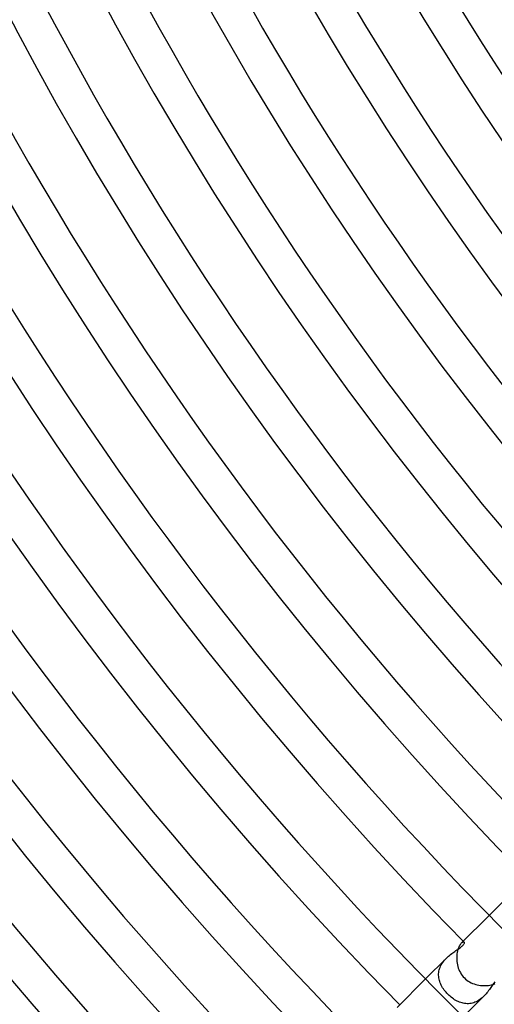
# Model space of a CAD drawing. Header units: millimetres. Extents: x -385 to 385, y -385 to 385.
# Tile 11 of 113: x -223 to -187, y -191 to -117. Entities that reach past the tile are written whole.
import ezdxf

# ---------------------------------------------------------------- set-up
doc = ezdxf.new("R2010")
doc.units = ezdxf.units.MM
doc.layers.add('HIDDEN', color=7, linetype='Continuous')
doc.layers.add('THICK', color=7, linetype='Continuous')

msp = doc.modelspace()

# ---------------------------------------------------------------- linework, layer by layer
at = {"layer": 'HIDDEN'}
for p, q in [((-185.735, -182.906), (-187.378, -184.55)), ((-189.431, -186.606), (-189.472, -186.643)), ((-189.392, -186.579), (-189.431, -186.606)), ((-189.428, -186.87), (-189.379, -186.826)), ((-189.356, -186.56), (-189.392, -186.579)), ((-189.379, -186.826), (-189.337, -186.783)), ((-189.323, -186.549), (-189.356, -186.56)), ((-189.337, -186.783), (-189.302, -186.743)), ((-189.295, -186.547), (-189.323, -186.549)), ((-189.302, -186.743), (-189.276, -186.706)), ((-189.272, -186.552), (-189.295, -186.547)), ((-189.276, -186.706), (-189.257, -186.673)), ((-189.254, -186.563), (-189.272, -186.552)), ((-189.257, -186.673), (-189.245, -186.643)), ((-189.245, -186.577), (-189.254, -186.563)), ((-189.24, -186.596), (-189.245, -186.577)), ((-189.245, -186.643), (-189.24, -186.618)), ((-189.24, -186.618), (-189.24, -186.596)), ((-190.435, -187.617), (-190.355, -187.549)), ((-190.355, -187.549), (-190.275, -187.484)), ((-190.275, -187.484), (-190.194, -187.422)), ((-190.194, -187.422), (-190.114, -187.362)), ((-190.114, -187.362), (-190.035, -187.305)), ((-190.035, -187.305), (-189.957, -187.251)), ((-189.957, -187.251), (-189.881, -187.198)), ((-189.881, -187.198), (-189.807, -187.148)), ((-189.807, -187.148), (-189.737, -187.1)), ((-189.737, -187.1), (-189.669, -187.053)), ((-189.669, -187.053), (-189.603, -187.006)), ((-189.603, -187.006), (-189.541, -186.96)), ((-189.541, -186.96), (-189.482, -186.915)), ((-189.482, -186.915), (-189.428, -186.87)), ((-190.591, -187.763), (-192.151, -189.323)), ((-191.027, -188.362), (-190.979, -188.268)), ((-190.979, -188.268), (-190.926, -188.177)), ((-190.926, -188.177), (-190.867, -188.089)), ((-190.867, -188.089), (-190.804, -188.003)), ((-190.804, -188.003), (-190.736, -187.92)), ((-190.736, -187.92), (-190.665, -187.839)), ((-190.665, -187.839), (-190.59, -187.762)), ((-190.59, -187.762), (-190.513, -187.688)), ((-190.513, -187.688), (-190.435, -187.617)), ((-191.177, -189.04), (-191.175, -188.942)), ((-191.172, -189.137), (-191.177, -189.04)), ((-191.175, -188.942), (-191.167, -188.844)), ((-191.167, -188.844), (-191.152, -188.746)), ((-191.152, -188.746), (-191.131, -188.648)), ((-191.131, -188.648), (-191.103, -188.552)), ((-191.103, -188.552), (-191.068, -188.456)), ((-191.068, -188.456), (-191.027, -188.362)), ((-191.161, -189.234), (-191.172, -189.137)), ((-191.143, -189.33), (-191.161, -189.234)), ((-191.12, -189.426), (-191.143, -189.33)), ((-191.092, -189.52), (-191.12, -189.426)), ((-191.058, -189.614), (-191.092, -189.52)), ((-191.019, -189.707), (-191.058, -189.614)), ((-190.975, -189.798), (-191.019, -189.707)), ((-187.099, -189.735), (-187.148, -189.807)), ((-187.051, -189.666), (-187.099, -189.735)), ((-187.004, -189.6), (-187.051, -189.666)), ((-186.958, -189.537), (-187.004, -189.6)), ((-190.926, -189.888), (-190.975, -189.798)), ((-190.873, -189.977), (-190.926, -189.888)), ((-190.815, -190.064), (-190.873, -189.977)), ((-190.754, -190.15), (-190.815, -190.064)), ((-190.689, -190.234), (-190.754, -190.15)), ((-190.62, -190.316), (-190.689, -190.234)), ((-190.548, -190.396), (-190.62, -190.316)), ((-190.473, -190.473), (-190.548, -190.396)), ((-190.395, -190.549), (-190.473, -190.473)), ((-187.688, -190.514), (-187.762, -190.591)), ((-187.617, -190.435), (-187.688, -190.514)), ((-187.549, -190.355), (-187.617, -190.435)), ((-187.484, -190.274), (-187.549, -190.355)), ((-187.422, -190.194), (-187.484, -190.274)), ((-187.362, -190.114), (-187.422, -190.194)), ((-187.305, -190.034), (-187.362, -190.114)), ((-187.251, -189.957), (-187.305, -190.034)), ((-187.198, -189.881), (-187.251, -189.957)), ((-187.148, -189.807), (-187.198, -189.881)), ((-190.314, -190.622), (-190.395, -190.549)), ((-190.231, -190.691), (-190.314, -190.622)), ((-190.147, -190.756), (-190.231, -190.691)), ((-190.061, -190.818), (-190.147, -190.756)), ((-189.973, -190.875), (-190.061, -190.818)), ((-189.884, -190.928), (-189.973, -190.875)), ((-189.793, -190.977), (-189.884, -190.928)), ((-189.701, -191.021), (-189.793, -190.977)), ((-189.608, -191.06), (-189.701, -191.021)), ((-189.515, -191.094), (-189.608, -191.06)), ((-189.42, -191.122), (-189.515, -191.094)), ((-189.324, -191.145), (-189.42, -191.122)), ((-189.228, -191.161), (-189.324, -191.145)), ((-187.763, -190.591), (-189.323, -192.151)), ((-189.131, -191.172), (-189.228, -191.161)), ((-189.033, -191.177), (-189.131, -191.172)), ((-188.936, -191.175), (-189.033, -191.177)), ((-188.838, -191.166), (-188.936, -191.175)), ((-188.741, -191.151), (-188.838, -191.166)), ((-188.643, -191.129), (-188.741, -191.151)), ((-188.546, -191.101), (-188.643, -191.129)), ((-188.451, -191.066), (-188.546, -191.101)), ((-188.357, -191.025), (-188.451, -191.066)), ((-188.265, -190.977), (-188.357, -191.025)), ((-188.175, -190.924), (-188.265, -190.977)), ((-188.087, -190.866), (-188.175, -190.924)), ((-188.001, -190.802), (-188.087, -190.866)), ((-187.918, -190.735), (-188.001, -190.802)), ((-187.839, -190.664), (-187.918, -190.735)), ((-187.762, -190.591), (-187.839, -190.664))]:
    msp.add_line(p, q, dxfattribs=at)
msp.add_arc((0, 0), 265.75, 224.56882, 224.58973, dxfattribs=at)
at = {"layer": 'THICK'}
for p, q in [((-187.378, -184.55), (-189.472, -186.644)), ((-189.591, -186.799), (-189.629, -186.868)), ((-189.551, -186.738), (-189.591, -186.799)), ((-189.511, -186.686), (-189.551, -186.738)), ((-189.472, -186.643), (-189.511, -186.686)), ((-189.813, -187.545), (-189.82, -187.662)), ((-189.8, -187.433), (-189.813, -187.545)), ((-189.782, -187.324), (-189.8, -187.433)), ((-189.759, -187.22), (-189.782, -187.324)), ((-189.732, -187.121), (-189.759, -187.22)), ((-189.7, -187.029), (-189.732, -187.121)), ((-189.666, -186.944), (-189.7, -187.029)), ((-189.629, -186.868), (-189.666, -186.944)), ((-189.82, -187.662), (-189.822, -187.781)), ((-189.822, -187.781), (-189.817, -187.901)), ((-189.817, -187.901), (-189.806, -188.022)), ((-189.806, -188.022), (-189.789, -188.144)), ((-189.789, -188.144), (-189.766, -188.265)), ((-189.766, -188.265), (-189.736, -188.385)), ((-189.736, -188.385), (-189.699, -188.504)), ((-189.699, -188.504), (-189.655, -188.62)), ((-189.655, -188.62), (-189.604, -188.734)), ((-189.604, -188.734), (-189.546, -188.844)), ((-189.546, -188.844), (-189.481, -188.951)), ((-189.481, -188.951), (-189.409, -189.054)), ((-189.409, -189.054), (-189.329, -189.152)), ((-192.151, -189.323), (-194.283, -191.455)), ((-189.329, -189.152), (-189.244, -189.244)), ((-189.244, -189.244), (-189.153, -189.328)), ((-189.153, -189.328), (-189.057, -189.407)), ((-189.057, -189.407), (-188.955, -189.478)), ((-188.955, -189.478), (-188.849, -189.543)), ((-188.849, -189.543), (-188.739, -189.601)), ((-188.739, -189.601), (-188.626, -189.652)), ((-188.626, -189.652), (-188.51, -189.696)), ((-188.51, -189.696), (-188.392, -189.734)), ((-188.392, -189.734), (-188.272, -189.764)), ((-188.272, -189.764), (-188.151, -189.788)), ((-188.151, -189.788), (-188.029, -189.806)), ((-187.439, -189.801), (-187.329, -189.783)), ((-187.329, -189.783), (-187.225, -189.76)), ((-187.225, -189.76), (-187.126, -189.733)), ((-187.126, -189.733), (-187.033, -189.702)), ((-187.033, -189.702), (-186.948, -189.668)), ((-188.029, -189.806), (-187.908, -189.817)), ((-187.908, -189.817), (-187.788, -189.822)), ((-187.788, -189.822), (-187.669, -189.82)), ((-187.669, -189.82), (-187.553, -189.813)), ((-187.553, -189.813), (-187.439, -189.801))]:
    msp.add_line(p, q, dxfattribs=at)
for radius, start, end in [(330.5, 179.99998, 0), (323.75, 179.99998, 0), (317, 179.99998, 0), (310.25, 179.99998, 0), (303.5, 179.99998, 0), (296.75, 179.99998, 0), (290, 179.99998, 0), (283.25, 179.99998, 0), (276.5, 179.99998, 0), (269.75, 179.99998, 0), (263, 179.99998, 0), (256.25, 179.99998, 0), (249.5, 179.99998, 0), (242.75, 179.99998, 0), (236, 179.99998, 0), (229.25, 179.99998, 0), (222.5, 179.99998, 0), (215.75, 179.99998, 0), (210, 179.99998, 0), (306.25, 180.37418, 224.62583), (299.5, 180.3826, 224.61741), (292.75, 180.39142, 224.60858), (286, 180.40065, 224.5993), (279.25, 180.41033, 224.58962), (272.5, 180.42053, 224.57948), (265.75, 180.43119, 224.56882), (259, 180.44242, 224.55753), (252.25, 180.45428, 224.54573), (245.5, 180.46677, 224.53324), (238.75, 180.47995, 224.52), (232, 180.49393, 224.50608), (225.25, 180.50865, 224.49136), (218.5, 180.52424, 224.47577), (211.75, 180.53959, 224.46042), (206, 180.55558, 224.44443), (191, 180.59924, 224.40077)]:
    msp.add_arc((0, 0), radius, start, end, dxfattribs=at)

doc.saveas('drawing.dxf')
